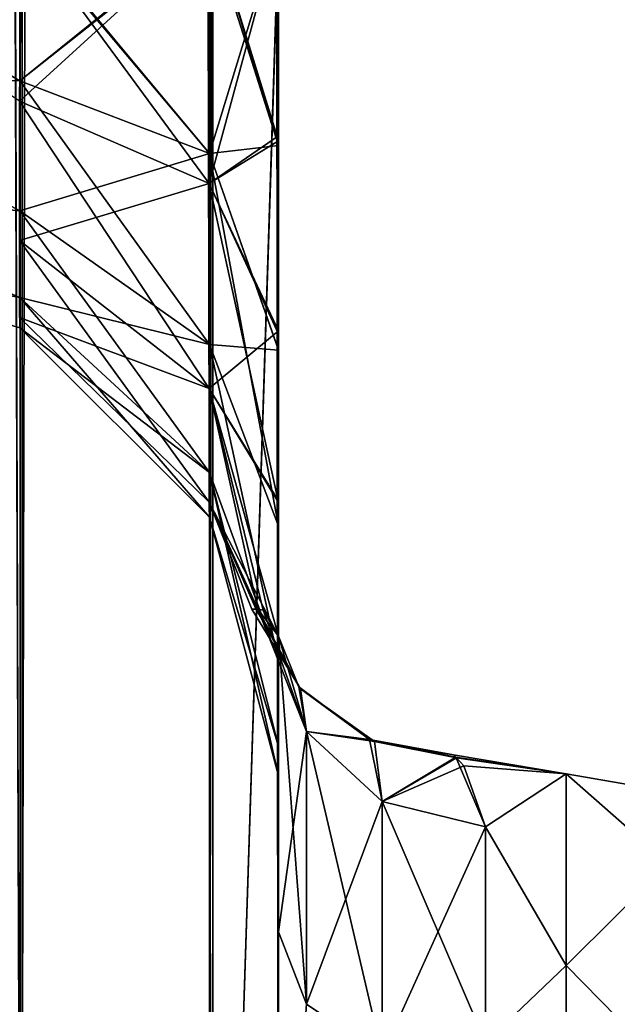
# Model space of a CAD drawing. Extents: x -23 to 470, y -2000 to 0.
# Tile 53 of 247: x 213 to 228, y -1954 to -1930. Entities that reach past the tile are written whole.
import ezdxf

# ---------------------------------------------------------------- set-up
doc = ezdxf.new("R2010")
doc.units = 0
doc.header["$LTSCALE"] = 65.185185
for name, color, linetype in [('213', 7, 'CONTINUOUS'), ('217', 7, 'CONTINUOUS'), ('231', 7, 'CONTINUOUS'), ('232', 7, 'CONTINUOUS'), ('233', 7, 'CONTINUOUS'), ('237', 7, 'CONTINUOUS'), ('241', 7, 'CONTINUOUS'), ('255', 7, 'CONTINUOUS'), ('256', 7, 'CONTINUOUS'), ('257', 7, 'CONTINUOUS'), ('258', 7, 'CONTINUOUS'), ('259', 7, 'CONTINUOUS'), ('268', 7, 'CONTINUOUS')]:
    doc.layers.add(name, color=color, linetype=linetype)

msp = doc.modelspace()

# ---------------------------------------------------------------- linework, layer by layer
at = {"layer": '213', "linetype": 'CONTINUOUS'}
for points in [[(219.55, -1928.15, -20.5), (219.55, -1933.181, -19.873), (219.55, -1952.418, -21.378), (219.55, -1928.15, -20.5)], [(219.55, -1933.409, -21.184), (219.55, -1928.15, -20.5), (219.55, -1952.418, -21.378), (219.55, -1933.409, -21.184)], [(219.55, -1928.15, -61.5), (219.55, -1933.41, -60.815), (219.55, -1933.409, -62.184), (219.55, -1928.15, -61.5)], [(219.55, -1928.15, -102.5), (219.55, -1933.41, -101.815), (219.55, -1980, -102.5), (219.55, -1928.15, -102.5)], [(219.55, -1980, 102.5), (219.55, -1982.865, 101.931), (219.55, -1928.15, 102.5), (219.55, -1980, 102.5)], [(219.55, -1928.15, 102.5), (219.55, -1982.865, 101.931), (219.55, -1933.409, 101.816), (219.55, -1928.15, 102.5)], [(219.55, -1928.15, 61.5), (219.55, -1933.41, 62.185), (219.55, -1933.409, 60.816), (219.55, -1928.15, 61.5)], [(219.55, -1928.15, 20.5), (219.55, -1933.41, 21.185), (219.55, -1933.302, 19.842), (219.55, -1928.15, 20.5)], [(219.55, -1933.181, -19.873), (219.55, -1937.89, -18.038), (219.55, -1952.418, -21.378), (219.55, -1933.181, -19.873)], [(219.55, -1933.302, 19.842), (219.55, -1933.41, 21.185), (219.55, -1937.975, 17.992), (219.55, -1933.302, 19.842)], [(219.55, -1938.355, -23.228), (219.55, -1933.409, -21.184), (219.55, -1952.418, -21.378), (219.55, -1938.355, -23.228)], [(219.55, -1933.409, -62.184), (219.55, -1933.41, -60.815), (219.55, -1938.355, -64.228), (219.55, -1933.409, -62.184)], [(219.55, -1983.734, 101.5), (219.55, -1985.305, 100.301), (219.55, -1933.409, 101.816), (219.55, -1983.734, 101.5)], [(219.55, -1933.409, 101.816), (219.55, -1985.305, 100.301), (219.55, -1938.355, 99.772), (219.55, -1933.409, 101.816)], [(219.55, -1982.865, 101.931), (219.55, -1983.734, 101.5), (219.55, -1933.409, 101.816), (219.55, -1982.865, 101.931)], [(219.55, -1933.409, 60.816), (219.55, -1933.41, 62.185), (219.55, -1938.355, 58.772), (219.55, -1933.409, 60.816)], [(219.55, -1933.41, -60.815), (219.55, -1938.356, -58.772), (219.55, -1987.5, -95), (219.55, -1933.41, -60.815)], [(219.55, -1938.355, -64.228), (219.55, -1933.41, -60.815), (219.55, -1987.5, -95), (219.55, -1938.355, -64.228)], [(219.55, -1933.41, -101.815), (219.55, -1938.356, -99.772), (219.55, -1982.865, -101.931), (219.55, -1933.41, -101.815)], [(219.55, -1980, -102.5), (219.55, -1933.41, -101.815), (219.55, -1982.865, -101.931), (219.55, -1980, -102.5)], [(219.55, -1933.41, 62.185), (219.55, -1938.356, 64.228), (219.55, -1938.355, 58.772), (219.55, -1933.41, 62.185)], [(219.55, -1933.41, 21.185), (219.55, -1938.356, 23.228), (219.55, -1952.418, 21.378), (219.55, -1933.41, 21.185)], [(219.55, -1937.975, 17.992), (219.55, -1933.41, 21.185), (219.55, -1952.418, 21.378), (219.55, -1937.975, 17.992)], [(219.55, -1937.89, -18.038), (219.55, -1942.005, -15.109), (219.55, -1952.418, -21.378), (219.55, -1937.89, -18.038)], [(219.55, -1942.039, 15.078), (219.55, -1937.975, 17.992), (219.55, -1952.418, 21.378), (219.55, -1942.039, 15.078)], [(219.55, -1942.614, -26.478), (219.55, -1938.355, -23.228), (219.55, -1963.25, -27.648), (219.55, -1942.614, -26.478)], [(219.55, -1963.25, -27.648), (219.55, -1938.355, -23.228), (219.55, -1952.418, -21.378), (219.55, -1963.25, -27.648)], [(219.55, -1942.614, -67.478), (219.55, -1938.355, -64.228), (219.55, -1987.5, -95), (219.55, -1942.614, -67.478)], [(219.55, -1938.356, 64.228), (219.55, -1987.5, 24.51), (219.55, -1938.355, 58.772), (219.55, -1938.356, 64.228)], [(219.55, -1938.355, 58.772), (219.55, -1987.5, 24.51), (219.55, -1942.614, 55.522), (219.55, -1938.355, 58.772)], [(219.55, -1986.5, 98.734), (219.55, -1986.933, 97.86), (219.55, -1938.355, 99.772), (219.55, -1986.5, 98.734)], [(219.55, -1938.355, 99.772), (219.55, -1986.933, 97.86), (219.55, -1942.614, 96.522), (219.55, -1938.355, 99.772)], [(219.55, -1985.305, 100.301), (219.55, -1986.5, 98.734), (219.55, -1938.355, 99.772), (219.55, -1985.305, 100.301)], [(219.55, -1938.356, -58.772), (219.55, -1942.615, -55.521), (219.55, -1987.5, -95), (219.55, -1938.356, -58.772)], [(219.55, -1938.356, -99.772), (219.55, -1942.615, -96.521), (219.55, -1986.5, -98.734), (219.55, -1938.356, -99.772)], [(219.55, -1982.865, -101.931), (219.55, -1938.356, -99.772), (219.55, -1983.734, -101.5), (219.55, -1982.865, -101.931)], [(219.55, -1983.734, -101.5), (219.55, -1938.356, -99.772), (219.55, -1985.305, -100.301), (219.55, -1983.734, -101.5)], [(219.55, -1985.305, -100.301), (219.55, -1938.356, -99.772), (219.55, -1986.5, -98.734), (219.55, -1985.305, -100.301)], [(219.55, -1942.615, 67.479), (219.55, -1987.5, 24.51), (219.55, -1938.356, 64.228), (219.55, -1942.615, 67.479)], [(219.55, -1938.356, 23.228), (219.55, -1942.615, 26.479), (219.55, -1952.418, 21.378), (219.55, -1938.356, 23.228)], [(219.55, -1942.005, -15.109), (219.55, -1945.277, -11.265), (219.55, -1952.418, -21.378), (219.55, -1942.005, -15.109)], [(219.55, -1945.277, 11.265), (219.55, -1942.039, 15.078), (219.55, -1952.418, 21.378), (219.55, -1945.277, 11.265)], [(219.55, -1945.881, -30.718), (219.55, -1942.614, -26.478), (219.55, -1975.732, -28.753), (219.55, -1945.881, -30.718)], [(219.55, -1975.732, -28.753), (219.55, -1942.614, -26.478), (219.55, -1963.25, -27.648), (219.55, -1975.732, -28.753)], [(219.55, -1945.881, -71.718), (219.55, -1942.614, -67.478), (219.55, -1987.5, -95), (219.55, -1945.881, -71.718)], [(219.55, -1942.614, 55.522), (219.55, -1987.5, 24.51), (219.55, -1945.881, 51.282), (219.55, -1942.614, 55.522)], [(219.55, -1986.933, 97.86), (219.55, -1987.5, 95), (219.55, -1942.614, 96.522), (219.55, -1986.933, 97.86)], [(219.55, -1942.614, 96.522), (219.55, -1987.5, 95), (219.55, -1945.881, 92.282), (219.55, -1942.614, 96.522)], [(219.55, -1942.615, -55.521), (219.55, -1945.882, -51.28), (219.55, -1987.5, -95), (219.55, -1942.615, -55.521)], [(219.55, -1942.615, -96.521), (219.55, -1945.882, -92.28), (219.55, -1987.5, -95), (219.55, -1942.615, -96.521)], [(219.55, -1986.5, -98.734), (219.55, -1942.615, -96.521), (219.55, -1986.933, -97.86), (219.55, -1986.5, -98.734)], [(219.55, -1986.933, -97.86), (219.55, -1942.615, -96.521), (219.55, -1987.5, -95), (219.55, -1986.933, -97.86)], [(219.55, -1945.882, 71.72), (219.55, -1987.5, 24.51), (219.55, -1942.615, 67.479), (219.55, -1945.882, 71.72)], [(219.55, -1942.615, 26.479), (219.55, -1945.882, 30.72), (219.55, -1963.249, 27.648), (219.55, -1942.615, 26.479)], [(219.55, -1952.418, 21.378), (219.55, -1942.615, 26.479), (219.55, -1963.249, 27.648), (219.55, -1952.418, 21.378)], [(219.55, -1947.944, -35.671), (219.55, -1945.881, -30.718), (219.55, -1987.5, -95), (219.55, -1947.944, -35.671)], [(219.55, -1987.5, -95), (219.55, -1945.881, -30.718), (219.55, -1975.732, -28.753), (219.55, -1987.5, -95)], [(219.55, -1947.944, -76.671), (219.55, -1945.881, -71.718), (219.55, -1987.5, -95), (219.55, -1947.944, -76.671)], [(219.55, -1987.5, 95), (219.55, -1987.5, 24.51), (219.55, -1945.881, 92.282), (219.55, -1987.5, 95)], [(219.55, -1945.881, 92.282), (219.55, -1987.5, 24.51), (219.55, -1947.944, 87.329), (219.55, -1945.881, 92.282)], [(219.55, -1945.881, 51.282), (219.55, -1987.5, 24.51), (219.55, -1947.944, 46.329), (219.55, -1945.881, 51.282)], [(219.55, -1945.882, -51.28), (219.55, -1947.944, -46.327), (219.55, -1987.5, -95), (219.55, -1945.882, -51.28)], [(219.55, -1945.882, -92.28), (219.55, -1947.944, -87.327), (219.55, -1987.5, -95), (219.55, -1945.882, -92.28)], [(219.55, -1947.944, 76.673), (219.55, -1987.5, 24.51), (219.55, -1945.882, 71.72), (219.55, -1947.944, 76.673)], [(219.55, -1945.882, 30.72), (219.55, -1947.944, 35.673), (219.55, -1975.731, 28.753), (219.55, -1945.882, 30.72)], [(219.55, -1963.249, 27.648), (219.55, -1945.882, 30.72), (219.55, -1975.731, 28.753), (219.55, -1963.249, 27.648)], [(219.55, -1948.65, -40.999), (219.55, -1947.944, -35.671), (219.55, -1987.5, -95), (219.55, -1948.65, -40.999)], [(219.55, -1947.944, -46.327), (219.55, -1948.65, -40.999), (219.55, -1987.5, -95), (219.55, -1947.944, -46.327)], [(219.55, -1948.65, -81.999), (219.55, -1947.944, -76.671), (219.55, -1987.5, -95), (219.55, -1948.65, -81.999)], [(219.55, -1947.944, -87.327), (219.55, -1948.65, -81.999), (219.55, -1987.5, -95), (219.55, -1947.944, -87.327)], [(219.55, -1947.944, 87.329), (219.55, -1987.5, 24.51), (219.55, -1948.65, 82.001), (219.55, -1947.944, 87.329)], [(219.55, -1948.65, 82.001), (219.55, -1987.5, 24.51), (219.55, -1947.944, 76.673), (219.55, -1948.65, 82.001)], [(219.55, -1947.944, 46.329), (219.55, -1987.5, 24.51), (219.55, -1948.65, 41.001), (219.55, -1947.944, 46.329)], [(219.55, -1947.944, 35.673), (219.55, -1948.65, 41.001), (219.55, -1975.731, 28.753), (219.55, -1947.944, 35.673)], [(219.55, -1948.65, 41.001), (219.55, -1987.5, 24.51), (219.55, -1975.731, 28.753), (219.55, -1948.65, 41.001)]]:
    msp.add_3dface(points, dxfattribs=at)
at = {"layer": '217', "linetype": 'CONTINUOUS'}
for points in [[(223.849, -1948.214, 3.197), (226.5, -1948.602, -5.341), (223.774, -1948.141, -2.599), (223.849, -1948.214, 3.197)], [(223.774, -1948.141, -2.599), (226.5, -1948.602, -5.341), (223.83, -1948.196, -3.057), (223.774, -1948.141, -2.599)], [(223.83, -1948.196, -3.057), (226.5, -1948.602, -5.341), (224.55, -1949.885, -9.323), (223.83, -1948.196, -3.057)], [(224.025, -1948.41, 4.417), (226.5, -1948.602, -5.341), (223.849, -1948.214, 3.197), (224.025, -1948.41, 4.417)], [(226.5, -1948.602, 5.341), (226.5, -1948.602, -5.341), (224.025, -1948.41, 4.417), (226.5, -1948.602, 5.341)], [(224.55, -1949.885, 9.323), (226.5, -1948.602, 5.341), (224.025, -1948.41, 4.417), (224.55, -1949.885, 9.323)], [(226.5, -1948.602, -5.341), (226.5, -1953.236, -14.964), (224.55, -1949.885, -9.323), (226.5, -1948.602, -5.341)], [(226.5, -1953.236, 14.964), (226.5, -1948.602, 5.341), (224.55, -1949.885, 9.323), (226.5, -1953.236, 14.964)], [(224.55, -1949.885, -9.323), (226.5, -1953.236, -14.964), (224.55, -1955.1, -17.041), (224.55, -1949.885, -9.323)], [(224.55, -1955.1, 17.041), (226.5, -1953.236, 14.964), (224.55, -1949.885, 9.323), (224.55, -1955.1, 17.041)], [(226.5, -1953.236, -14.964), (226.5, -1961.587, -21.623), (224.55, -1955.1, -17.041), (226.5, -1953.236, -14.964)], [(226.5, -1961.587, 21.623), (226.5, -1953.236, 14.964), (224.55, -1955.1, 17.041), (226.5, -1961.587, 21.623)]]:
    msp.add_3dface(points, dxfattribs=at)
at = {"layer": '231', "linetype": 'CONTINUOUS'}
for points in [[(219.55, -1945.277, 11.265), (219.55, -1952.418, 21.378), (220.221, -1947.582, 10.293), (219.55, -1945.277, 11.265)], [(220.221, -1947.582, 10.293), (219.55, -1952.418, 21.378), (220.221, -1954.173, 19.606), (220.221, -1947.582, 10.293)], [(222.055, -1949.27, 9.582), (220.221, -1947.582, 10.293), (220.221, -1954.173, 19.606), (222.055, -1949.27, 9.582)], [(222.055, -1955.406, 18.251), (222.055, -1949.27, 9.582), (220.221, -1954.173, 19.606), (222.055, -1955.406, 18.251)], [(222.055, -1955.406, 18.251), (224.55, -1949.885, 9.323), (222.055, -1949.27, 9.582), (222.055, -1955.406, 18.251)], [(224.55, -1955.1, 17.041), (224.55, -1949.885, 9.323), (222.055, -1955.406, 18.251), (224.55, -1955.1, 17.041)], [(219.55, -1952.418, 21.378), (219.55, -1963.249, 27.648), (220.221, -1954.173, 19.606), (219.55, -1952.418, 21.378)]]:
    msp.add_3dface(points, dxfattribs=at)
at = {"layer": '232', "linetype": 'CONTINUOUS'}
for points in [[(219.55, -1952.418, -21.378), (219.55, -1945.277, -11.265), (220.221, -1954.173, -19.606), (219.55, -1952.418, -21.378)], [(220.221, -1954.173, -19.606), (219.55, -1945.277, -11.265), (220.221, -1947.582, -10.293), (220.221, -1954.173, -19.606)], [(222.055, -1949.27, -9.582), (222.055, -1955.405, -18.251), (220.221, -1947.582, -10.293), (222.055, -1949.27, -9.582)], [(222.055, -1955.405, -18.251), (220.221, -1954.173, -19.606), (220.221, -1947.582, -10.293), (222.055, -1955.405, -18.251)], [(224.55, -1949.885, -9.323), (224.55, -1955.1, -17.041), (222.055, -1949.27, -9.582), (224.55, -1949.885, -9.323)], [(222.055, -1949.27, -9.582), (224.55, -1955.1, -17.041), (222.055, -1955.405, -18.251), (222.055, -1949.27, -9.582)], [(219.55, -1963.25, -27.648), (219.55, -1952.418, -21.378), (220.221, -1954.173, -19.606), (219.55, -1963.25, -27.648)]]:
    msp.add_3dface(points, dxfattribs=at)
at = {"layer": '233', "linetype": 'CONTINUOUS'}
for points in [[(226.5, -1953.236, -14.964), (226.5, -1948.602, -5.341), (228.975, -1950.774, -8.792), (226.5, -1953.236, -14.964)], [(226.5, -1948.602, -5.341), (226.5, -1948.602, 5.341), (228.975, -1949.025, 0), (226.5, -1948.602, -5.341)], [(226.5, -1948.602, -5.341), (228.975, -1949.025, 0), (228.975, -1950.774, -8.792), (226.5, -1948.602, -5.341)], [(226.5, -1948.602, 5.341), (226.5, -1953.236, 14.964), (228.975, -1950.774, 8.792), (226.5, -1948.602, 5.341)], [(226.5, -1948.602, 5.341), (228.975, -1950.774, 8.792), (228.975, -1949.025, 0), (226.5, -1948.602, 5.341)], [(226.5, -1953.236, -14.964), (228.975, -1950.774, -8.792), (228.975, -1955.754, -16.246), (226.5, -1953.236, -14.964)], [(226.5, -1953.236, 14.964), (228.975, -1955.754, 16.246), (228.975, -1950.774, 8.792), (226.5, -1953.236, 14.964)], [(226.5, -1961.587, -21.623), (226.5, -1953.236, -14.964), (228.975, -1955.754, -16.246), (226.5, -1961.587, -21.623)], [(226.5, -1953.236, 14.964), (226.5, -1961.587, 21.623), (228.975, -1955.754, 16.246), (226.5, -1953.236, 14.964)]]:
    msp.add_3dface(points, dxfattribs=at)
at = {"layer": '237', "linetype": 'CONTINUOUS'}
for points in [[(213.35, -20, 113.412), (207.05, -20, 115.1), (213.35, -1980, 113.412), (213.35, -20, 113.412)], [(213.35, -1980, 113.412), (207.05, -20, 115.1), (207.05, -83.45, 115.1), (213.35, -1980, 113.412)], [(217.962, -20, 108.8), (213.35, -20, 113.412), (217.962, -1980, 108.8), (217.962, -20, 108.8)], [(213.35, -20, 113.412), (213.35, -1980, 113.412), (217.962, -1980, 108.8), (213.35, -20, 113.412)], [(219.55, -1980, 102.5), (219.55, -1928.15, 102.5), (217.962, -20, 108.8), (219.55, -1980, 102.5)], [(219.55, -1980, 102.5), (217.962, -20, 108.8), (217.962, -1980, 108.8), (219.55, -1980, 102.5)], [(207.05, -1916.55, 115.1), (213.35, -1980, 113.412), (207.05, -83.45, 115.1), (207.05, -1916.55, 115.1)], [(207.05, -1980, 115.1), (213.35, -1980, 113.412), (207.05, -1916.55, 115.1), (207.05, -1980, 115.1)]]:
    msp.add_3dface(points, dxfattribs=at)
at = {"layer": '241', "linetype": 'CONTINUOUS'}
for points in [[(213.3, -20, -113.325), (213.3, -1980, -113.325), (207.05, -1980, -115), (213.3, -20, -113.325)], [(213.3, -20, -113.325), (207.05, -1980, -115), (207.05, -1916.55, -115), (213.3, -20, -113.325)], [(213.3, -20, -113.325), (217.875, -20, -108.75), (213.3, -1980, -113.325), (213.3, -20, -113.325)], [(217.875, -20, -108.75), (217.875, -1980, -108.75), (213.3, -1980, -113.325), (217.875, -20, -108.75)], [(219.55, -20, -102.5), (219.55, -71.85, -102.5), (217.875, -1980, -108.75), (219.55, -20, -102.5)], [(217.875, -20, -108.75), (219.55, -20, -102.5), (217.875, -1980, -108.75), (217.875, -20, -108.75)], [(219.55, -71.85, -102.5), (219.55, -1928.15, -102.5), (217.875, -1980, -108.75), (219.55, -71.85, -102.5)], [(219.55, -1928.15, -102.5), (219.55, -1980, -102.5), (217.875, -1980, -108.75), (219.55, -1928.15, -102.5)]]:
    msp.add_3dface(points, dxfattribs=at)
at = {"layer": '255', "linetype": 'CONTINUOUS'}
for points in [[(207.05, -1928.15, -74), (213.294, -1931.851, -73.065), (207.037, -1931.621, -74.792), (207.05, -1928.15, -74)], [(213.294, -1931.851, -90.935), (213.294, -1928.15, -91.671), (207.037, -1931.621, -89.208), (213.294, -1931.851, -90.935)], [(207.037, -1931.621, -89.208), (213.294, -1928.15, -91.671), (207.05, -1928.15, -90), (207.037, -1931.621, -89.208)], [(213.294, -1928.15, -72.329), (213.294, -1931.851, -73.065), (207.05, -1928.15, -74), (213.294, -1928.15, -72.329)], [(217.875, -1928.15, -67.75), (217.875, -1933.603, -68.835), (213.294, -1928.15, -72.329), (217.875, -1928.15, -67.75)], [(213.294, -1928.15, -72.329), (217.875, -1933.603, -68.835), (213.294, -1931.851, -73.065), (213.294, -1928.15, -72.329)], [(217.875, -1933.603, -95.165), (217.875, -1928.15, -96.25), (213.294, -1931.851, -90.935), (217.875, -1933.603, -95.165)], [(213.294, -1931.851, -90.935), (217.875, -1928.15, -96.25), (213.294, -1928.15, -91.671), (213.294, -1931.851, -90.935)], [(219.55, -1928.15, -61.5), (219.55, -1933.409, -62.184), (217.875, -1928.15, -67.75), (219.55, -1928.15, -61.5)], [(217.875, -1928.15, -67.75), (219.55, -1933.409, -62.184), (217.875, -1933.603, -68.835), (217.875, -1928.15, -67.75)], [(219.55, -1933.41, -101.815), (219.55, -1928.15, -102.5), (217.875, -1933.603, -95.165), (219.55, -1933.41, -101.815)], [(217.875, -1933.603, -95.165), (219.55, -1928.15, -102.5), (217.875, -1928.15, -96.25), (217.875, -1933.603, -95.165)], [(213.294, -1931.851, -73.065), (213.294, -1934.989, -75.161), (207.037, -1931.621, -74.792), (213.294, -1931.851, -73.065)], [(207.037, -1931.621, -74.792), (213.294, -1934.989, -75.161), (207.037, -1934.405, -77.012), (207.037, -1931.621, -74.792)], [(213.294, -1934.989, -88.839), (213.294, -1931.851, -90.935), (207.037, -1931.621, -89.208), (213.294, -1934.989, -88.839)], [(207.037, -1934.405, -86.988), (213.294, -1934.989, -88.839), (207.037, -1931.621, -89.208), (207.037, -1934.405, -86.988)], [(217.875, -1933.603, -68.835), (217.875, -1938.226, -71.924), (213.294, -1931.851, -73.065), (217.875, -1933.603, -68.835)], [(213.294, -1931.851, -73.065), (217.875, -1938.226, -71.924), (213.294, -1934.989, -75.161), (213.294, -1931.851, -73.065)], [(213.294, -1934.989, -88.839), (217.875, -1933.603, -95.165), (213.294, -1931.851, -90.935), (213.294, -1934.989, -88.839)], [(219.55, -1933.409, -62.184), (219.55, -1938.355, -64.228), (217.875, -1933.603, -68.835), (219.55, -1933.409, -62.184)], [(219.55, -1938.356, -99.772), (219.55, -1933.41, -101.815), (217.875, -1933.603, -95.165), (219.55, -1938.356, -99.772)], [(217.875, -1938.226, -92.076), (217.875, -1933.603, -95.165), (213.294, -1934.989, -88.839), (217.875, -1938.226, -92.076)], [(219.55, -1938.355, -64.228), (219.55, -1942.614, -67.478), (217.875, -1933.603, -68.835), (219.55, -1938.355, -64.228)], [(217.875, -1933.603, -68.835), (219.55, -1942.614, -67.478), (217.875, -1938.226, -71.924), (217.875, -1933.603, -68.835)], [(217.875, -1938.226, -92.076), (219.55, -1938.356, -99.772), (217.875, -1933.603, -95.165), (217.875, -1938.226, -92.076)], [(213.294, -1934.989, -75.161), (213.294, -1937.085, -78.299), (207.037, -1934.405, -77.012), (213.294, -1934.989, -75.161)], [(207.037, -1934.405, -77.012), (213.294, -1937.085, -78.299), (207.037, -1935.949, -80.22), (207.037, -1934.405, -77.012)], [(213.294, -1937.085, -85.701), (213.294, -1934.989, -88.839), (207.037, -1934.405, -86.988), (213.294, -1937.085, -85.701)], [(207.037, -1935.949, -83.78), (213.294, -1937.085, -85.701), (207.037, -1934.405, -86.988), (207.037, -1935.949, -83.78)], [(217.875, -1938.226, -71.924), (217.875, -1941.315, -76.547), (213.294, -1934.989, -75.161), (217.875, -1938.226, -71.924)], [(213.294, -1934.989, -75.161), (217.875, -1941.315, -76.547), (213.294, -1937.085, -78.299), (213.294, -1934.989, -75.161)], [(213.294, -1937.085, -85.701), (217.875, -1938.226, -92.076), (213.294, -1934.989, -88.839), (213.294, -1937.085, -85.701)], [(213.294, -1937.085, -78.299), (213.294, -1937.821, -82), (207.037, -1935.949, -80.22), (213.294, -1937.085, -78.299)], [(213.294, -1937.821, -82), (213.294, -1937.085, -85.701), (207.037, -1935.949, -83.78), (213.294, -1937.821, -82)], [(207.037, -1935.949, -80.22), (213.294, -1937.821, -82), (207.037, -1935.949, -83.78), (207.037, -1935.949, -80.22)], [(217.875, -1941.315, -76.547), (217.875, -1942.4, -82), (213.294, -1937.085, -78.299), (217.875, -1941.315, -76.547)], [(213.294, -1937.085, -78.299), (217.875, -1942.4, -82), (213.294, -1937.821, -82), (213.294, -1937.085, -78.299)], [(217.875, -1941.315, -87.453), (217.875, -1938.226, -92.076), (213.294, -1937.085, -85.701), (217.875, -1941.315, -87.453)], [(213.294, -1937.821, -82), (217.875, -1941.315, -87.453), (213.294, -1937.085, -85.701), (213.294, -1937.821, -82)], [(217.875, -1942.4, -82), (217.875, -1941.315, -87.453), (213.294, -1937.821, -82), (217.875, -1942.4, -82)], [(219.55, -1942.614, -67.478), (219.55, -1945.881, -71.718), (217.875, -1938.226, -71.924), (219.55, -1942.614, -67.478)], [(217.875, -1938.226, -71.924), (219.55, -1945.881, -71.718), (217.875, -1941.315, -76.547), (217.875, -1938.226, -71.924)], [(219.55, -1945.882, -92.28), (219.55, -1942.615, -96.521), (217.875, -1938.226, -92.076), (219.55, -1945.882, -92.28)], [(217.875, -1941.315, -87.453), (219.55, -1945.882, -92.28), (217.875, -1938.226, -92.076), (217.875, -1941.315, -87.453)], [(219.55, -1942.615, -96.521), (219.55, -1938.356, -99.772), (217.875, -1938.226, -92.076), (219.55, -1942.615, -96.521)], [(219.55, -1945.881, -71.718), (219.55, -1947.944, -76.671), (217.875, -1941.315, -76.547), (219.55, -1945.881, -71.718)], [(219.55, -1947.944, -76.671), (219.55, -1948.65, -81.999), (217.875, -1941.315, -76.547), (219.55, -1947.944, -76.671)], [(217.875, -1941.315, -76.547), (219.55, -1948.65, -81.999), (217.875, -1942.4, -82), (217.875, -1941.315, -76.547)], [(219.55, -1947.944, -87.327), (219.55, -1945.882, -92.28), (217.875, -1941.315, -87.453), (219.55, -1947.944, -87.327)], [(217.875, -1942.4, -82), (219.55, -1947.944, -87.327), (217.875, -1941.315, -87.453), (217.875, -1942.4, -82)], [(219.55, -1948.65, -81.999), (219.55, -1947.944, -87.327), (217.875, -1942.4, -82), (219.55, -1948.65, -81.999)]]:
    msp.add_3dface(points, dxfattribs=at)
at = {"layer": '256', "linetype": 'CONTINUOUS'}
for points in [[(207.05, -1928.15, -33), (213.294, -1931.851, -32.065), (207.037, -1931.621, -33.792), (207.05, -1928.15, -33)], [(213.294, -1931.851, -49.935), (213.294, -1928.15, -50.671), (207.037, -1931.621, -48.208), (213.294, -1931.851, -49.935)], [(207.037, -1931.621, -48.208), (213.294, -1928.15, -50.671), (207.05, -1928.15, -49), (207.037, -1931.621, -48.208)], [(213.294, -1928.15, -31.329), (213.294, -1931.851, -32.065), (207.05, -1928.15, -33), (213.294, -1928.15, -31.329)], [(217.875, -1928.15, -26.75), (217.875, -1933.603, -27.835), (213.294, -1928.15, -31.329), (217.875, -1928.15, -26.75)], [(213.294, -1928.15, -31.329), (217.875, -1933.603, -27.835), (213.294, -1931.851, -32.065), (213.294, -1928.15, -31.329)], [(217.875, -1933.603, -54.165), (217.875, -1928.15, -55.25), (213.294, -1931.851, -49.935), (217.875, -1933.603, -54.165)], [(213.294, -1931.851, -49.935), (217.875, -1928.15, -55.25), (213.294, -1928.15, -50.671), (213.294, -1931.851, -49.935)], [(219.55, -1928.15, -20.5), (219.55, -1933.409, -21.184), (217.875, -1928.15, -26.75), (219.55, -1928.15, -20.5)], [(217.875, -1928.15, -26.75), (219.55, -1933.409, -21.184), (217.875, -1933.603, -27.835), (217.875, -1928.15, -26.75)], [(219.55, -1933.41, -60.815), (219.55, -1928.15, -61.5), (217.875, -1933.603, -54.165), (219.55, -1933.41, -60.815)], [(217.875, -1933.603, -54.165), (219.55, -1928.15, -61.5), (217.875, -1928.15, -55.25), (217.875, -1933.603, -54.165)], [(213.294, -1931.851, -32.065), (213.294, -1934.989, -34.161), (207.037, -1931.621, -33.792), (213.294, -1931.851, -32.065)], [(207.037, -1931.621, -33.792), (213.294, -1934.989, -34.161), (207.037, -1934.405, -36.012), (207.037, -1931.621, -33.792)], [(213.294, -1934.989, -47.839), (213.294, -1931.851, -49.935), (207.037, -1931.621, -48.208), (213.294, -1934.989, -47.839)], [(207.037, -1934.405, -45.988), (213.294, -1934.989, -47.839), (207.037, -1931.621, -48.208), (207.037, -1934.405, -45.988)], [(217.875, -1933.603, -27.835), (217.875, -1938.226, -30.924), (213.294, -1931.851, -32.065), (217.875, -1933.603, -27.835)], [(213.294, -1931.851, -32.065), (217.875, -1938.226, -30.924), (213.294, -1934.989, -34.161), (213.294, -1931.851, -32.065)], [(213.294, -1934.989, -47.839), (217.875, -1933.603, -54.165), (213.294, -1931.851, -49.935), (213.294, -1934.989, -47.839)], [(219.55, -1933.409, -21.184), (219.55, -1938.355, -23.228), (217.875, -1933.603, -27.835), (219.55, -1933.409, -21.184)], [(219.55, -1938.356, -58.772), (219.55, -1933.41, -60.815), (217.875, -1933.603, -54.165), (219.55, -1938.356, -58.772)], [(217.875, -1938.226, -51.076), (217.875, -1933.603, -54.165), (213.294, -1934.989, -47.839), (217.875, -1938.226, -51.076)], [(219.55, -1938.355, -23.228), (219.55, -1942.614, -26.478), (217.875, -1933.603, -27.835), (219.55, -1938.355, -23.228)], [(217.875, -1933.603, -27.835), (219.55, -1942.614, -26.478), (217.875, -1938.226, -30.924), (217.875, -1933.603, -27.835)], [(217.875, -1938.226, -51.076), (219.55, -1938.356, -58.772), (217.875, -1933.603, -54.165), (217.875, -1938.226, -51.076)], [(213.294, -1934.989, -34.161), (213.294, -1937.085, -37.299), (207.037, -1934.405, -36.012), (213.294, -1934.989, -34.161)], [(207.037, -1934.405, -36.012), (213.294, -1937.085, -37.299), (207.037, -1935.949, -39.22), (207.037, -1934.405, -36.012)], [(213.294, -1937.085, -44.701), (213.294, -1934.989, -47.839), (207.037, -1934.405, -45.988), (213.294, -1937.085, -44.701)], [(207.037, -1935.949, -42.78), (213.294, -1937.085, -44.701), (207.037, -1934.405, -45.988), (207.037, -1935.949, -42.78)], [(217.875, -1938.226, -30.924), (217.875, -1941.315, -35.547), (213.294, -1934.989, -34.161), (217.875, -1938.226, -30.924)], [(213.294, -1934.989, -34.161), (217.875, -1941.315, -35.547), (213.294, -1937.085, -37.299), (213.294, -1934.989, -34.161)], [(213.294, -1937.085, -44.701), (217.875, -1938.226, -51.076), (213.294, -1934.989, -47.839), (213.294, -1937.085, -44.701)], [(213.294, -1937.085, -37.299), (213.294, -1937.821, -41), (207.037, -1935.949, -39.22), (213.294, -1937.085, -37.299)], [(213.294, -1937.821, -41), (213.294, -1937.085, -44.701), (207.037, -1935.949, -42.78), (213.294, -1937.821, -41)], [(207.037, -1935.949, -39.22), (213.294, -1937.821, -41), (207.037, -1935.949, -42.78), (207.037, -1935.949, -39.22)], [(217.875, -1941.315, -35.547), (217.875, -1942.4, -41), (213.294, -1937.085, -37.299), (217.875, -1941.315, -35.547)], [(213.294, -1937.085, -37.299), (217.875, -1942.4, -41), (213.294, -1937.821, -41), (213.294, -1937.085, -37.299)], [(217.875, -1941.315, -46.453), (217.875, -1938.226, -51.076), (213.294, -1937.085, -44.701), (217.875, -1941.315, -46.453)], [(213.294, -1937.821, -41), (217.875, -1941.315, -46.453), (213.294, -1937.085, -44.701), (213.294, -1937.821, -41)], [(217.875, -1942.4, -41), (217.875, -1941.315, -46.453), (213.294, -1937.821, -41), (217.875, -1942.4, -41)], [(219.55, -1942.614, -26.478), (219.55, -1945.881, -30.718), (217.875, -1938.226, -30.924), (219.55, -1942.614, -26.478)], [(217.875, -1938.226, -30.924), (219.55, -1945.881, -30.718), (217.875, -1941.315, -35.547), (217.875, -1938.226, -30.924)], [(219.55, -1945.882, -51.28), (219.55, -1942.615, -55.521), (217.875, -1938.226, -51.076), (219.55, -1945.882, -51.28)], [(217.875, -1941.315, -46.453), (219.55, -1945.882, -51.28), (217.875, -1938.226, -51.076), (217.875, -1941.315, -46.453)], [(219.55, -1942.615, -55.521), (219.55, -1938.356, -58.772), (217.875, -1938.226, -51.076), (219.55, -1942.615, -55.521)], [(219.55, -1945.881, -30.718), (219.55, -1947.944, -35.671), (217.875, -1941.315, -35.547), (219.55, -1945.881, -30.718)], [(219.55, -1947.944, -35.671), (219.55, -1948.65, -40.999), (217.875, -1941.315, -35.547), (219.55, -1947.944, -35.671)], [(217.875, -1941.315, -35.547), (219.55, -1948.65, -40.999), (217.875, -1942.4, -41), (217.875, -1941.315, -35.547)], [(219.55, -1947.944, -46.327), (219.55, -1945.882, -51.28), (217.875, -1941.315, -46.453), (219.55, -1947.944, -46.327)], [(217.875, -1942.4, -41), (219.55, -1947.944, -46.327), (217.875, -1941.315, -46.453), (217.875, -1942.4, -41)], [(219.55, -1948.65, -40.999), (219.55, -1947.944, -46.327), (217.875, -1942.4, -41), (219.55, -1948.65, -40.999)]]:
    msp.add_3dface(points, dxfattribs=at)
at = {"layer": '257', "linetype": 'CONTINUOUS'}
for points in [[(213.334, -1928.15, 9.579), (213.284, -1932.344, 8.708), (207.05, -1928.15, 7.9), (213.334, -1928.15, 9.579)], [(213.334, -1928.15, 9.579), (217.872, -1934.331, 12.834), (213.284, -1932.344, 8.708), (213.334, -1928.15, 9.579)], [(217.872, -1934.331, -12.834), (217.872, -1928.15, -14.245), (213.284, -1932.344, -8.708), (217.872, -1934.331, -12.834)], [(213.284, -1932.344, -8.708), (217.872, -1928.15, -14.245), (213.284, -1928.15, -9.666), (213.284, -1932.344, -8.708)], [(217.959, -1928.15, 14.195), (217.872, -1934.331, 12.834), (213.334, -1928.15, 9.579), (217.959, -1928.15, 14.195)], [(219.55, -1933.181, -19.873), (219.55, -1928.15, -20.5), (217.872, -1934.331, -12.834), (219.55, -1933.181, -19.873)], [(217.872, -1934.331, -12.834), (219.55, -1928.15, -20.5), (217.872, -1928.15, -14.245), (217.872, -1934.331, -12.834)], [(217.959, -1928.15, 14.195), (219.55, -1933.302, 19.842), (217.872, -1934.331, 12.834), (217.959, -1928.15, 14.195)], [(219.55, -1928.15, 20.5), (219.55, -1933.302, 19.842), (217.959, -1928.15, 14.195), (219.55, -1928.15, 20.5)], [(217.872, -1934.331, 12.834), (217.872, -1939.287, 8.882), (213.284, -1932.344, 8.708), (217.872, -1934.331, 12.834)], [(213.284, -1932.344, 8.708), (217.872, -1939.287, 8.882), (213.284, -1935.707, 6.026), (213.284, -1932.344, 8.708)], [(213.284, -1935.707, -6.026), (217.872, -1934.331, -12.834), (213.284, -1932.344, -8.708), (213.284, -1935.707, -6.026)], [(219.55, -1937.89, -18.038), (219.55, -1933.181, -19.873), (217.872, -1934.331, -12.834), (219.55, -1937.89, -18.038)], [(219.55, -1933.302, 19.842), (219.55, -1937.975, 17.992), (217.872, -1934.331, 12.834), (219.55, -1933.302, 19.842)], [(217.872, -1939.287, -8.882), (217.872, -1934.331, -12.834), (213.284, -1935.707, -6.026), (217.872, -1939.287, -8.882)], [(217.872, -1939.287, -8.882), (219.55, -1937.89, -18.038), (217.872, -1934.331, -12.834), (217.872, -1939.287, -8.882)], [(219.55, -1937.975, 17.992), (219.55, -1942.039, 15.078), (217.872, -1934.331, 12.834), (219.55, -1937.975, 17.992)], [(217.872, -1934.331, 12.834), (219.55, -1942.039, 15.078), (217.872, -1939.287, 8.882), (217.872, -1934.331, 12.834)], [(217.872, -1939.287, 8.882), (217.872, -1942.038, 3.17), (213.284, -1935.707, 6.026), (217.872, -1939.287, 8.882)], [(213.284, -1935.707, 6.026), (217.872, -1942.038, 3.17), (213.284, -1937.573, 2.151), (213.284, -1935.707, 6.026)], [(213.284, -1937.573, -2.151), (217.872, -1939.287, -8.882), (213.284, -1935.707, -6.026), (213.284, -1937.573, -2.151)], [(217.872, -1942.038, 3.17), (217.872, -1942.038, -3.17), (213.284, -1937.573, 2.151), (217.872, -1942.038, 3.17)], [(217.872, -1942.038, -3.17), (217.872, -1939.287, -8.882), (213.284, -1937.573, -2.151), (217.872, -1942.038, -3.17)], [(213.284, -1937.573, 2.151), (217.872, -1942.038, -3.17), (213.284, -1937.573, -2.151), (213.284, -1937.573, 2.151)], [(219.55, -1942.005, -15.109), (219.55, -1937.89, -18.038), (217.872, -1939.287, -8.882), (219.55, -1942.005, -15.109)], [(219.55, -1945.277, -11.265), (219.55, -1942.005, -15.109), (217.872, -1939.287, -8.882), (219.55, -1945.277, -11.265)], [(217.872, -1942.038, -3.17), (219.55, -1945.277, -11.265), (217.872, -1939.287, -8.882), (217.872, -1942.038, -3.17)], [(219.55, -1942.039, 15.078), (219.55, -1945.277, 11.265), (217.872, -1939.287, 8.882), (219.55, -1942.039, 15.078)], [(219.55, -1945.277, 11.265), (219.175, -1944.644, 5.736), (217.872, -1939.287, 8.882), (219.55, -1945.277, 11.265)], [(219.175, -1944.644, 5.736), (219.047, -1944.618, 4.176), (217.872, -1939.287, 8.882), (219.175, -1944.644, 5.736)], [(217.872, -1939.287, 8.882), (219.047, -1944.618, 4.176), (217.872, -1942.038, 3.17), (217.872, -1939.287, 8.882)], [(219.036, -1944.615, -4.032), (219.55, -1945.277, -11.265), (217.872, -1942.038, -3.17), (219.036, -1944.615, -4.032)], [(218.995, -1944.611, -3.443), (219.036, -1944.615, -4.032), (217.872, -1942.038, -3.17), (218.995, -1944.611, -3.443)], [(218.899, -1944.617, 1.294), (218.995, -1944.611, -3.443), (217.872, -1942.038, 3.17), (218.899, -1944.617, 1.294)], [(217.872, -1942.038, 3.17), (218.995, -1944.611, -3.443), (217.872, -1942.038, -3.17), (217.872, -1942.038, 3.17)], [(219.047, -1944.618, 4.176), (218.899, -1944.617, 1.294), (217.872, -1942.038, 3.17), (219.047, -1944.618, 4.176)]]:
    msp.add_3dface(points, dxfattribs=at)
at = {"layer": '258', "linetype": 'CONTINUOUS'}
for points in [[(207.05, -1928.15, 49), (213.294, -1931.851, 49.935), (207.037, -1931.621, 48.208), (207.05, -1928.15, 49)], [(213.294, -1931.851, 32.065), (213.344, -1928.15, 31.415), (207.037, -1931.621, 33.792), (213.294, -1931.851, 32.065)], [(207.037, -1931.621, 33.792), (213.344, -1928.15, 31.415), (207.05, -1928.15, 33.1), (207.037, -1931.621, 33.792)], [(213.294, -1928.15, 50.671), (213.294, -1931.851, 49.935), (207.05, -1928.15, 49), (213.294, -1928.15, 50.671)], [(217.875, -1928.15, 55.25), (217.875, -1933.603, 54.165), (213.294, -1928.15, 50.671), (217.875, -1928.15, 55.25)], [(213.294, -1928.15, 50.671), (217.875, -1933.603, 54.165), (213.294, -1931.851, 49.935), (213.294, -1928.15, 50.671)], [(217.875, -1933.603, 27.835), (217.962, -1928.15, 26.8), (213.294, -1931.851, 32.065), (217.875, -1933.603, 27.835)], [(213.294, -1931.851, 32.065), (217.962, -1928.15, 26.8), (213.344, -1928.15, 31.415), (213.294, -1931.851, 32.065)], [(219.55, -1928.15, 61.5), (219.55, -1933.409, 60.816), (217.875, -1928.15, 55.25), (219.55, -1928.15, 61.5)], [(217.875, -1928.15, 55.25), (219.55, -1933.409, 60.816), (217.875, -1933.603, 54.165), (217.875, -1928.15, 55.25)], [(219.55, -1933.41, 21.185), (219.55, -1928.15, 20.5), (217.875, -1933.603, 27.835), (219.55, -1933.41, 21.185)], [(217.875, -1933.603, 27.835), (219.55, -1928.15, 20.5), (217.962, -1928.15, 26.8), (217.875, -1933.603, 27.835)], [(213.294, -1931.851, 49.935), (213.294, -1934.989, 47.839), (207.037, -1931.621, 48.208), (213.294, -1931.851, 49.935)], [(207.037, -1931.621, 48.208), (213.294, -1934.989, 47.839), (207.037, -1934.405, 45.988), (207.037, -1931.621, 48.208)], [(213.294, -1934.989, 34.161), (213.294, -1931.851, 32.065), (207.037, -1931.621, 33.792), (213.294, -1934.989, 34.161)], [(207.037, -1934.405, 36.012), (213.294, -1934.989, 34.161), (207.037, -1931.621, 33.792), (207.037, -1934.405, 36.012)], [(217.875, -1933.603, 54.165), (217.875, -1938.226, 51.076), (213.294, -1931.851, 49.935), (217.875, -1933.603, 54.165)], [(213.294, -1931.851, 49.935), (217.875, -1938.226, 51.076), (213.294, -1934.989, 47.839), (213.294, -1931.851, 49.935)], [(213.294, -1934.989, 34.161), (217.875, -1933.603, 27.835), (213.294, -1931.851, 32.065), (213.294, -1934.989, 34.161)], [(219.55, -1933.409, 60.816), (219.55, -1938.355, 58.772), (217.875, -1933.603, 54.165), (219.55, -1933.409, 60.816)], [(219.55, -1938.356, 23.228), (219.55, -1933.41, 21.185), (217.875, -1933.603, 27.835), (219.55, -1938.356, 23.228)], [(217.875, -1938.226, 30.924), (217.875, -1933.603, 27.835), (213.294, -1934.989, 34.161), (217.875, -1938.226, 30.924)], [(219.55, -1938.355, 58.772), (219.55, -1942.614, 55.522), (217.875, -1933.603, 54.165), (219.55, -1938.355, 58.772)], [(217.875, -1933.603, 54.165), (219.55, -1942.614, 55.522), (217.875, -1938.226, 51.076), (217.875, -1933.603, 54.165)], [(217.875, -1938.226, 30.924), (219.55, -1938.356, 23.228), (217.875, -1933.603, 27.835), (217.875, -1938.226, 30.924)], [(213.294, -1934.989, 47.839), (213.294, -1937.085, 44.701), (207.037, -1934.405, 45.988), (213.294, -1934.989, 47.839)], [(207.037, -1934.405, 45.988), (213.294, -1937.085, 44.701), (207.037, -1935.949, 42.78), (207.037, -1934.405, 45.988)], [(213.294, -1937.085, 37.299), (213.294, -1934.989, 34.161), (207.037, -1934.405, 36.012), (213.294, -1937.085, 37.299)], [(207.037, -1935.949, 39.22), (213.294, -1937.085, 37.299), (207.037, -1934.405, 36.012), (207.037, -1935.949, 39.22)], [(217.875, -1938.226, 51.076), (217.875, -1941.315, 46.453), (213.294, -1934.989, 47.839), (217.875, -1938.226, 51.076)], [(213.294, -1934.989, 47.839), (217.875, -1941.315, 46.453), (213.294, -1937.085, 44.701), (213.294, -1934.989, 47.839)], [(213.294, -1937.085, 37.299), (217.875, -1938.226, 30.924), (213.294, -1934.989, 34.161), (213.294, -1937.085, 37.299)], [(213.294, -1937.085, 44.701), (213.294, -1937.821, 41), (207.037, -1935.949, 42.78), (213.294, -1937.085, 44.701)], [(213.294, -1937.821, 41), (213.294, -1937.085, 37.299), (207.037, -1935.949, 39.22), (213.294, -1937.821, 41)], [(207.037, -1935.949, 42.78), (213.294, -1937.821, 41), (207.037, -1935.949, 39.22), (207.037, -1935.949, 42.78)], [(217.875, -1941.315, 46.453), (217.875, -1942.4, 41), (213.294, -1937.085, 44.701), (217.875, -1941.315, 46.453)], [(213.294, -1937.085, 44.701), (217.875, -1942.4, 41), (213.294, -1937.821, 41), (213.294, -1937.085, 44.701)], [(217.875, -1941.315, 35.547), (217.875, -1938.226, 30.924), (213.294, -1937.085, 37.299), (217.875, -1941.315, 35.547)], [(213.294, -1937.821, 41), (217.875, -1941.315, 35.547), (213.294, -1937.085, 37.299), (213.294, -1937.821, 41)], [(217.875, -1942.4, 41), (217.875, -1941.315, 35.547), (213.294, -1937.821, 41), (217.875, -1942.4, 41)], [(219.55, -1942.614, 55.522), (219.55, -1945.881, 51.282), (217.875, -1938.226, 51.076), (219.55, -1942.614, 55.522)], [(217.875, -1938.226, 51.076), (219.55, -1945.881, 51.282), (217.875, -1941.315, 46.453), (217.875, -1938.226, 51.076)], [(219.55, -1945.882, 30.72), (219.55, -1942.615, 26.479), (217.875, -1938.226, 30.924), (219.55, -1945.882, 30.72)], [(217.875, -1941.315, 35.547), (219.55, -1945.882, 30.72), (217.875, -1938.226, 30.924), (217.875, -1941.315, 35.547)], [(219.55, -1942.615, 26.479), (219.55, -1938.356, 23.228), (217.875, -1938.226, 30.924), (219.55, -1942.615, 26.479)], [(219.55, -1945.881, 51.282), (219.55, -1947.944, 46.329), (217.875, -1941.315, 46.453), (219.55, -1945.881, 51.282)], [(219.55, -1947.944, 46.329), (219.55, -1948.65, 41.001), (217.875, -1941.315, 46.453), (219.55, -1947.944, 46.329)], [(217.875, -1941.315, 46.453), (219.55, -1948.65, 41.001), (217.875, -1942.4, 41), (217.875, -1941.315, 46.453)], [(219.55, -1947.944, 35.673), (219.55, -1945.882, 30.72), (217.875, -1941.315, 35.547), (219.55, -1947.944, 35.673)], [(217.875, -1942.4, 41), (219.55, -1947.944, 35.673), (217.875, -1941.315, 35.547), (217.875, -1942.4, 41)], [(219.55, -1948.65, 41.001), (219.55, -1947.944, 35.673), (217.875, -1942.4, 41), (219.55, -1948.65, 41.001)]]:
    msp.add_3dface(points, dxfattribs=at)
at = {"layer": '259', "linetype": 'CONTINUOUS'}
for points in [[(207.05, -1928.15, 89.9), (213.294, -1931.851, 90.935), (207.037, -1931.621, 89.208), (207.05, -1928.15, 89.9)], [(213.294, -1931.851, 73.065), (213.294, -1928.15, 72.329), (207.037, -1931.621, 74.792), (213.294, -1931.851, 73.065)], [(207.037, -1931.621, 74.792), (213.294, -1928.15, 72.329), (207.05, -1928.15, 74), (207.037, -1931.621, 74.792)], [(213.344, -1928.15, 91.585), (213.294, -1931.851, 90.935), (207.05, -1928.15, 89.9), (213.344, -1928.15, 91.585)], [(213.344, -1928.15, 91.585), (217.875, -1933.603, 95.165), (213.294, -1931.851, 90.935), (213.344, -1928.15, 91.585)], [(217.875, -1933.603, 68.835), (217.875, -1928.15, 67.75), (213.294, -1931.851, 73.065), (217.875, -1933.603, 68.835)], [(213.294, -1931.851, 73.065), (217.875, -1928.15, 67.75), (213.294, -1928.15, 72.329), (213.294, -1931.851, 73.065)], [(217.962, -1928.15, 96.2), (217.875, -1933.603, 95.165), (213.344, -1928.15, 91.585), (217.962, -1928.15, 96.2)], [(217.962, -1928.15, 96.2), (219.55, -1933.409, 101.816), (217.875, -1933.603, 95.165), (217.962, -1928.15, 96.2)], [(219.55, -1933.41, 62.185), (219.55, -1928.15, 61.5), (217.875, -1933.603, 68.835), (219.55, -1933.41, 62.185)], [(217.875, -1933.603, 68.835), (219.55, -1928.15, 61.5), (217.875, -1928.15, 67.75), (217.875, -1933.603, 68.835)], [(219.55, -1928.15, 102.5), (219.55, -1933.409, 101.816), (217.962, -1928.15, 96.2), (219.55, -1928.15, 102.5)], [(213.294, -1931.851, 90.935), (213.294, -1934.989, 88.839), (207.037, -1931.621, 89.208), (213.294, -1931.851, 90.935)], [(207.037, -1931.621, 89.208), (213.294, -1934.989, 88.839), (207.037, -1934.405, 86.988), (207.037, -1931.621, 89.208)], [(213.294, -1934.989, 75.161), (213.294, -1931.851, 73.065), (207.037, -1931.621, 74.792), (213.294, -1934.989, 75.161)], [(207.037, -1934.405, 77.012), (213.294, -1934.989, 75.161), (207.037, -1931.621, 74.792), (207.037, -1934.405, 77.012)], [(217.875, -1933.603, 95.165), (217.875, -1938.226, 92.076), (213.294, -1931.851, 90.935), (217.875, -1933.603, 95.165)], [(213.294, -1931.851, 90.935), (217.875, -1938.226, 92.076), (213.294, -1934.989, 88.839), (213.294, -1931.851, 90.935)], [(213.294, -1934.989, 75.161), (217.875, -1933.603, 68.835), (213.294, -1931.851, 73.065), (213.294, -1934.989, 75.161)], [(219.55, -1933.409, 101.816), (219.55, -1938.355, 99.772), (217.875, -1933.603, 95.165), (219.55, -1933.409, 101.816)], [(219.55, -1938.356, 64.228), (219.55, -1933.41, 62.185), (217.875, -1933.603, 68.835), (219.55, -1938.356, 64.228)], [(217.875, -1938.226, 71.924), (217.875, -1933.603, 68.835), (213.294, -1934.989, 75.161), (217.875, -1938.226, 71.924)], [(219.55, -1938.355, 99.772), (219.55, -1942.614, 96.522), (217.875, -1933.603, 95.165), (219.55, -1938.355, 99.772)], [(217.875, -1933.603, 95.165), (219.55, -1942.614, 96.522), (217.875, -1938.226, 92.076), (217.875, -1933.603, 95.165)], [(217.875, -1938.226, 71.924), (219.55, -1938.356, 64.228), (217.875, -1933.603, 68.835), (217.875, -1938.226, 71.924)], [(213.294, -1934.989, 88.839), (213.294, -1937.085, 85.701), (207.037, -1934.405, 86.988), (213.294, -1934.989, 88.839)], [(207.037, -1934.405, 86.988), (213.294, -1937.085, 85.701), (207.037, -1935.949, 83.78), (207.037, -1934.405, 86.988)], [(213.294, -1937.085, 78.299), (213.294, -1934.989, 75.161), (207.037, -1934.405, 77.012), (213.294, -1937.085, 78.299)], [(207.037, -1935.949, 80.22), (213.294, -1937.085, 78.299), (207.037, -1934.405, 77.012), (207.037, -1935.949, 80.22)], [(217.875, -1938.226, 92.076), (217.875, -1941.315, 87.453), (213.294, -1934.989, 88.839), (217.875, -1938.226, 92.076)], [(213.294, -1934.989, 88.839), (217.875, -1941.315, 87.453), (213.294, -1937.085, 85.701), (213.294, -1934.989, 88.839)], [(213.294, -1937.085, 78.299), (217.875, -1938.226, 71.924), (213.294, -1934.989, 75.161), (213.294, -1937.085, 78.299)], [(213.294, -1937.085, 85.701), (213.294, -1937.821, 82), (207.037, -1935.949, 83.78), (213.294, -1937.085, 85.701)], [(213.294, -1937.821, 82), (213.294, -1937.085, 78.299), (207.037, -1935.949, 80.22), (213.294, -1937.821, 82)], [(207.037, -1935.949, 83.78), (213.294, -1937.821, 82), (207.037, -1935.949, 80.22), (207.037, -1935.949, 83.78)], [(217.875, -1941.315, 87.453), (217.875, -1942.4, 82), (213.294, -1937.085, 85.701), (217.875, -1941.315, 87.453)], [(213.294, -1937.085, 85.701), (217.875, -1942.4, 82), (213.294, -1937.821, 82), (213.294, -1937.085, 85.701)], [(217.875, -1941.315, 76.547), (217.875, -1938.226, 71.924), (213.294, -1937.085, 78.299), (217.875, -1941.315, 76.547)], [(213.294, -1937.821, 82), (217.875, -1941.315, 76.547), (213.294, -1937.085, 78.299), (213.294, -1937.821, 82)], [(217.875, -1942.4, 82), (217.875, -1941.315, 76.547), (213.294, -1937.821, 82), (217.875, -1942.4, 82)], [(219.55, -1942.614, 96.522), (219.55, -1945.881, 92.282), (217.875, -1938.226, 92.076), (219.55, -1942.614, 96.522)], [(217.875, -1938.226, 92.076), (219.55, -1945.881, 92.282), (217.875, -1941.315, 87.453), (217.875, -1938.226, 92.076)], [(219.55, -1945.882, 71.72), (219.55, -1942.615, 67.479), (217.875, -1938.226, 71.924), (219.55, -1945.882, 71.72)], [(217.875, -1941.315, 76.547), (219.55, -1945.882, 71.72), (217.875, -1938.226, 71.924), (217.875, -1941.315, 76.547)], [(219.55, -1942.615, 67.479), (219.55, -1938.356, 64.228), (217.875, -1938.226, 71.924), (219.55, -1942.615, 67.479)], [(219.55, -1945.881, 92.282), (219.55, -1947.944, 87.329), (217.875, -1941.315, 87.453), (219.55, -1945.881, 92.282)], [(219.55, -1947.944, 87.329), (219.55, -1948.65, 82.001), (217.875, -1941.315, 87.453), (219.55, -1947.944, 87.329)], [(217.875, -1941.315, 87.453), (219.55, -1948.65, 82.001), (217.875, -1942.4, 82), (217.875, -1941.315, 87.453)], [(219.55, -1947.944, 76.673), (219.55, -1945.882, 71.72), (217.875, -1941.315, 76.547), (219.55, -1947.944, 76.673)], [(217.875, -1942.4, 82), (219.55, -1947.944, 76.673), (217.875, -1941.315, 76.547), (217.875, -1942.4, 82)], [(219.55, -1948.65, 82.001), (219.55, -1947.944, 76.673), (217.875, -1942.4, 82), (219.55, -1948.65, 82.001)]]:
    msp.add_3dface(points, dxfattribs=at)
at = {"layer": '268', "linetype": 'CONTINUOUS'}
for points in [[(218.995, -1944.611, -3.443), (218.899, -1944.617, 1.294), (220.08, -1946.544, 3.686), (218.995, -1944.611, -3.443)], [(218.899, -1944.617, 1.294), (219.047, -1944.618, 4.176), (220.08, -1946.544, 3.686), (218.899, -1944.617, 1.294)], [(219.036, -1944.615, -4.032), (218.995, -1944.611, -3.443), (220.08, -1946.544, 3.686), (219.036, -1944.615, -4.032)], [(219.55, -1945.277, -11.265), (219.036, -1944.615, -4.032), (220.039, -1946.497, -3.688), (219.55, -1945.277, -11.265)], [(219.036, -1944.615, -4.032), (220.08, -1946.544, 3.686), (220.039, -1946.497, -3.688), (219.036, -1944.615, -4.032)], [(219.047, -1944.618, 4.176), (219.175, -1944.644, 5.736), (220.221, -1947.582, 10.293), (219.047, -1944.618, 4.176)], [(219.047, -1944.618, 4.176), (220.221, -1947.582, 10.293), (220.08, -1946.544, 3.686), (219.047, -1944.618, 4.176)], [(219.175, -1944.644, 5.736), (219.55, -1945.277, 11.265), (220.221, -1947.582, 10.293), (219.175, -1944.644, 5.736)], [(220.221, -1947.582, -10.293), (219.55, -1945.277, -11.265), (220.039, -1946.497, -3.688), (220.221, -1947.582, -10.293)], [(220.08, -1946.544, 3.686), (221.75, -1947.77, -3.341), (220.039, -1946.497, -3.688), (220.08, -1946.544, 3.686)], [(221.75, -1947.77, -3.341), (220.221, -1947.582, -10.293), (220.039, -1946.497, -3.688), (221.75, -1947.77, -3.341)], [(220.08, -1946.544, 3.686), (220.221, -1947.582, 10.293), (221.865, -1947.819, 3.329), (220.08, -1946.544, 3.686)], [(220.08, -1946.544, 3.686), (221.865, -1947.819, 3.329), (221.75, -1947.77, -3.341), (220.08, -1946.544, 3.686)], [(222.055, -1949.27, -9.582), (220.221, -1947.582, -10.293), (221.75, -1947.77, -3.341), (222.055, -1949.27, -9.582)], [(220.221, -1947.582, 10.293), (222.055, -1949.27, 9.582), (221.865, -1947.819, 3.329), (220.221, -1947.582, 10.293)], [(223.774, -1948.141, -2.599), (223.83, -1948.196, -3.057), (221.75, -1947.77, -3.341), (223.774, -1948.141, -2.599)], [(221.865, -1947.819, 3.329), (223.774, -1948.141, -2.599), (221.75, -1947.77, -3.341), (221.865, -1947.819, 3.329)], [(223.83, -1948.196, -3.057), (222.055, -1949.27, -9.582), (221.75, -1947.77, -3.341), (223.83, -1948.196, -3.057)], [(223.849, -1948.214, 3.197), (223.774, -1948.141, -2.599), (221.865, -1947.819, 3.329), (223.849, -1948.214, 3.197)], [(222.055, -1949.27, 9.582), (223.849, -1948.214, 3.197), (221.865, -1947.819, 3.329), (222.055, -1949.27, 9.582)], [(223.83, -1948.196, -3.057), (224.55, -1949.885, -9.323), (222.055, -1949.27, -9.582), (223.83, -1948.196, -3.057)], [(224.025, -1948.41, 4.417), (223.849, -1948.214, 3.197), (222.055, -1949.27, 9.582), (224.025, -1948.41, 4.417)], [(224.55, -1949.885, 9.323), (224.025, -1948.41, 4.417), (222.055, -1949.27, 9.582), (224.55, -1949.885, 9.323)]]:
    msp.add_3dface(points, dxfattribs=at)

doc.saveas('drawing.dxf')
